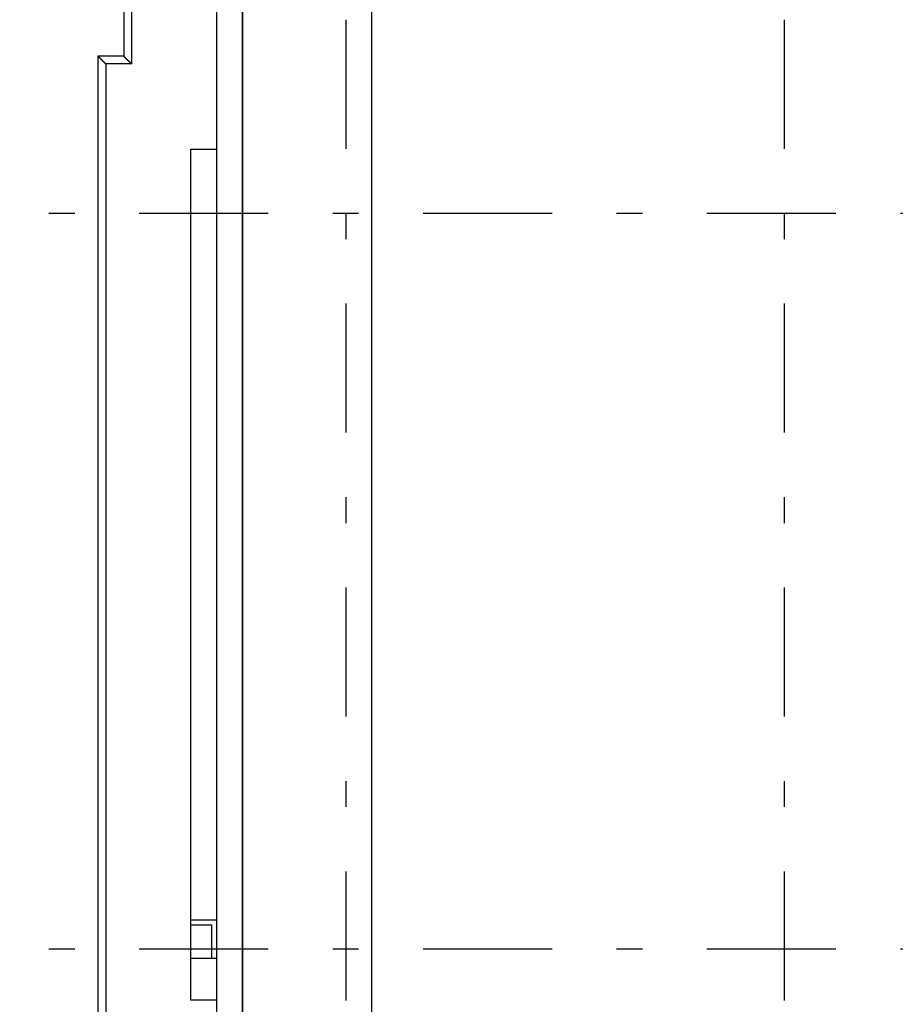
# Model space of a CAD drawing. Extents: x 2 to 87, y -108 to 11.
# Tile 11 of 210: x 9.26 to 12.66, y -85.92 to -82.11. Entities that reach past the tile are written whole.
import ezdxf

# ---------------------------------------------------------------- set-up
doc = ezdxf.new("R2010")
doc.units = 0
doc.header["$MEASUREMENT"] = 0
doc.linetypes.add('DASHDOT', pattern=[1, 0.5, -0.25, 0, -0.25])
for name, color, linetype in [('11', 7, 'CONTINUOUS'), ('2', 7, 'CONTINUOUS'), ('5', 7, 'CONTINUOUS')]:
    doc.layers.add(name, color=color, linetype=linetype)

msp = doc.modelspace()

# ---------------------------------------------------------------- linework, layer by layer
at = {"layer": '11', "color": 62, "linetype": 'Continuous'}
for p, q in [((10.0276, -82.609), (10.0276, -81.426)), ((9.6676, -81.786), (9.6676, -82.249)), ((9.6976, -81.756), (9.6976, -82.279)), ((9.6676, -82.249), (9.5676, -82.249)), ((9.5676, -82.249), (9.5676, -86.266)), ((9.6976, -82.279), (9.5976, -82.279)), ((9.5976, -82.279), (9.5976, -86.236)), ((9.9276, -82.609), (10.0276, -82.609)), ((9.9276, -85.906), (9.9276, -82.609)), ((10.0276, -85.906), (9.9276, -85.906)), ((10.0276, -87.089), (10.0276, -85.906))]:
    msp.add_line(p, q, dxfattribs=at)
for points in [[(9.5676, -82.249), (9.5676, -82.249), (9.5676, -82.249), (9.5676, -82.249), (9.5676, -82.249), (9.5676, -82.249), (9.5676, -82.249), (9.5676, -82.249), (9.5676, -82.249), (9.5676, -82.249), (9.5676, -82.249), (9.5676, -82.249), (9.5676, -82.249), (9.5676, -82.249), (9.5676, -82.249), (9.5676, -82.249), (9.5676, -82.249), (9.5676, -82.2491), (9.5676, -82.2491), (9.5676, -82.2491), (9.5676, -82.2491), (9.5676, -82.2491), (9.5676, -82.2491), (9.5676, -82.2491), (9.5676, -82.2491), (9.5677, -82.2491), (9.5677, -82.2491), (9.5677, -82.2491), (9.5677, -82.2491), (9.5677, -82.2491), (9.5677, -82.2491), (9.5677, -82.2492), (9.5677, -82.2492), (9.5677, -82.2492), (9.5677, -82.2492), (9.5678, -82.2492), (9.5678, -82.2492), (9.5678, -82.2492), (9.5678, -82.2492), (9.5678, -82.2492), (9.5678, -82.2493), (9.5678, -82.2493), (9.5678, -82.2493), (9.5679, -82.2493), (9.5679, -82.2493), (9.5679, -82.2493), (9.5679, -82.2493), (9.5679, -82.2494), (9.5679, -82.2494), (9.5679, -82.2494), (9.568, -82.2494), (9.568, -82.2494), (9.568, -82.2494), (9.568, -82.2495), (9.568, -82.2495), (9.568, -82.2495), (9.5681, -82.2495), (9.5681, -82.2495), (9.5681, -82.2495), (9.5681, -82.2496), (9.5681, -82.2496), (9.5682, -82.2496), (9.5682, -82.2496), (9.5682, -82.2496), (9.5682, -82.2497), (9.5682, -82.2497), (9.5683, -82.2497), (9.5683, -82.2497), (9.5683, -82.2497), (9.5683, -82.2498), (9.5683, -82.2498), (9.5684, -82.2498), (9.5684, -82.2498), (9.5684, -82.2499), (9.5684, -82.2499), (9.5685, -82.2499), (9.5685, -82.2499), (9.5685, -82.25), (9.5685, -82.25), (9.5686, -82.25), (9.5686, -82.25), (9.5686, -82.2501), (9.5686, -82.2501), (9.5687, -82.2501), (9.5687, -82.2501), (9.5687, -82.2502), (9.5687, -82.2502), (9.5688, -82.2502), (9.5688, -82.2502), (9.5688, -82.2503), (9.5689, -82.2503), (9.5689, -82.2503), (9.5689, -82.2504), (9.5689, -82.2504), (9.569, -82.2504), (9.569, -82.2504), (9.569, -82.2505), (9.5691, -82.2505), (9.5691, -82.2505), (9.5691, -82.2506), (9.5692, -82.2506)], [(9.5692, -82.2506), (9.5692, -82.2506), (9.5692, -82.2507), (9.5693, -82.2507), (9.5693, -82.2507), (9.5693, -82.2508), (9.5694, -82.2508), (9.5694, -82.2508), (9.5694, -82.2509), (9.5695, -82.2509), (9.5695, -82.2509), (9.5695, -82.251), (9.5696, -82.251), (9.5696, -82.251), (9.5696, -82.2511), (9.5697, -82.2511), (9.5697, -82.2511), (9.5697, -82.2512), (9.5698, -82.2512), (9.5698, -82.2513), (9.5699, -82.2513), (9.5699, -82.2513), (9.5699, -82.2514), (9.57, -82.2514), (9.57, -82.2514), (9.57, -82.2515), (9.5701, -82.2515), (9.5701, -82.2516), (9.5702, -82.2516), (9.5702, -82.2516), (9.5702, -82.2517), (9.5703, -82.2517), (9.5703, -82.2518), (9.5704, -82.2518), (9.5704, -82.2519), (9.5705, -82.2519), (9.5705, -82.2519), (9.5705, -82.252), (9.5706, -82.252), (9.5706, -82.2521), (9.5707, -82.2521), (9.5707, -82.2522), (9.5708, -82.2522), (9.5708, -82.2522), (9.5708, -82.2523), (9.5709, -82.2523), (9.5709, -82.2524), (9.571, -82.2524), (9.571, -82.2525), (9.5711, -82.2525), (9.5711, -82.2526), (9.5712, -82.2526), (9.5712, -82.2527), (9.5713, -82.2527), (9.5713, -82.2527), (9.5713, -82.2528), (9.5714, -82.2528), (9.5714, -82.2529), (9.5715, -82.2529), (9.5715, -82.253), (9.5716, -82.253), (9.5716, -82.2531), (9.5717, -82.2531), (9.5717, -82.2532), (9.5718, -82.2532), (9.5718, -82.2533), (9.5719, -82.2533), (9.5719, -82.2534), (9.572, -82.2534), (9.572, -82.2535), (9.5721, -82.2535), (9.5722, -82.2536), (9.5722, -82.2537), (9.5723, -82.2537), (9.5723, -82.2538), (9.5724, -82.2538), (9.5724, -82.2539), (9.5725, -82.2539), (9.5725, -82.254), (9.5726, -82.254), (9.5726, -82.2541), (9.5727, -82.2541), (9.5727, -82.2542), (9.5728, -82.2542), (9.5729, -82.2543), (9.5729, -82.2544), (9.573, -82.2544), (9.573, -82.2545), (9.5731, -82.2545), (9.5731, -82.2546), (9.5732, -82.2546), (9.5733, -82.2547), (9.5733, -82.2548), (9.5734, -82.2548), (9.5734, -82.2549), (9.5735, -82.2549), (9.5735, -82.255), (9.5736, -82.255), (9.5737, -82.2551), (9.5737, -82.2552), (9.5738, -82.2552)], [(9.5738, -82.2552), (9.5738, -82.2553), (9.5739, -82.2553), (9.574, -82.2554), (9.574, -82.2555), (9.5741, -82.2555), (9.5742, -82.2556), (9.5742, -82.2557), (9.5743, -82.2557), (9.5743, -82.2558), (9.5744, -82.2558), (9.5745, -82.2559), (9.5745, -82.256), (9.5746, -82.256), (9.5747, -82.2561), (9.5747, -82.2562), (9.5748, -82.2562), (9.5748, -82.2563), (9.5749, -82.2563), (9.575, -82.2564), (9.575, -82.2565), (9.5751, -82.2565), (9.5752, -82.2566), (9.5752, -82.2567), (9.5753, -82.2567), (9.5754, -82.2568), (9.5754, -82.2569), (9.5755, -82.2569), (9.5756, -82.257), (9.5756, -82.2571), (9.5757, -82.2571), (9.5758, -82.2572), (9.5758, -82.2573), (9.5759, -82.2573), (9.576, -82.2574), (9.576, -82.2575), (9.5761, -82.2575), (9.5762, -82.2576), (9.5762, -82.2577), (9.5763, -82.2578), (9.5764, -82.2578), (9.5764, -82.2579), (9.5765, -82.258), (9.5766, -82.258), (9.5767, -82.2581), (9.5767, -82.2582), (9.5768, -82.2582), (9.5769, -82.2583), (9.5769, -82.2584), (9.577, -82.2585), (9.5771, -82.2585), (9.5772, -82.2586), (9.5772, -82.2587), (9.5773, -82.2587), (9.5774, -82.2588), (9.5774, -82.2589), (9.5775, -82.259), (9.5776, -82.259), (9.5777, -82.2591), (9.5777, -82.2592), (9.5778, -82.2593), (9.5779, -82.2593), (9.578, -82.2594), (9.578, -82.2595), (9.5781, -82.2596), (9.5782, -82.2596), (9.5783, -82.2597), (9.5783, -82.2598), (9.5784, -82.2599), (9.5785, -82.2599), (9.5786, -82.26), (9.5786, -82.2601), (9.5787, -82.2602), (9.5788, -82.2602), (9.5789, -82.2603), (9.579, -82.2604), (9.579, -82.2605), (9.5791, -82.2606), (9.5792, -82.2606), (9.5793, -82.2607), (9.5793, -82.2608), (9.5794, -82.2609), (9.5795, -82.2609), (9.5796, -82.261), (9.5797, -82.2611), (9.5797, -82.2612), (9.5798, -82.2613), (9.5799, -82.2613), (9.58, -82.2614), (9.5801, -82.2615), (9.5801, -82.2616), (9.5802, -82.2617), (9.5803, -82.2617), (9.5804, -82.2618), (9.5805, -82.2619), (9.5805, -82.262), (9.5806, -82.2621), (9.5807, -82.2621), (9.5808, -82.2622), (9.5809, -82.2623), (9.5809, -82.2624)], [(9.5809, -82.2624), (9.581, -82.2625), (9.5811, -82.2626), (9.5812, -82.2626), (9.5813, -82.2627), (9.5814, -82.2628), (9.5814, -82.2629), (9.5815, -82.263), (9.5816, -82.263), (9.5817, -82.2631), (9.5818, -82.2632), (9.5819, -82.2633), (9.5819, -82.2634), (9.582, -82.2635), (9.5821, -82.2636), (9.5822, -82.2636), (9.5823, -82.2637), (9.5824, -82.2638), (9.5824, -82.2639), (9.5825, -82.264), (9.5826, -82.2641), (9.5827, -82.2641), (9.5828, -82.2642), (9.5829, -82.2643), (9.583, -82.2644), (9.583, -82.2645), (9.5831, -82.2646), (9.5832, -82.2647), (9.5833, -82.2647), (9.5834, -82.2648), (9.5835, -82.2649), (9.5836, -82.265), (9.5836, -82.2651), (9.5837, -82.2652), (9.5838, -82.2653), (9.5839, -82.2654), (9.584, -82.2654), (9.5841, -82.2655), (9.5842, -82.2656), (9.5843, -82.2657), (9.5843, -82.2658), (9.5844, -82.2659), (9.5845, -82.266), (9.5846, -82.2661), (9.5847, -82.2662), (9.5848, -82.2662), (9.5849, -82.2663), (9.585, -82.2664), (9.5851, -82.2665), (9.5851, -82.2666), (9.5852, -82.2667), (9.5853, -82.2668), (9.5854, -82.2669), (9.5855, -82.267), (9.5856, -82.267), (9.5857, -82.2671), (9.5858, -82.2672), (9.5859, -82.2673), (9.586, -82.2674), (9.5861, -82.2675), (9.5861, -82.2676), (9.5862, -82.2677), (9.5863, -82.2678), (9.5864, -82.2679), (9.5865, -82.268), (9.5866, -82.268), (9.5867, -82.2681), (9.5868, -82.2682), (9.5869, -82.2683), (9.587, -82.2684), (9.5871, -82.2685), (9.5872, -82.2686), (9.5873, -82.2687), (9.5873, -82.2688), (9.5874, -82.2689), (9.5875, -82.269), (9.5876, -82.2691), (9.5877, -82.2692), (9.5878, -82.2692), (9.5879, -82.2693), (9.588, -82.2694), (9.5881, -82.2695), (9.5882, -82.2696), (9.5883, -82.2697), (9.5884, -82.2698), (9.5885, -82.2699), (9.5886, -82.27), (9.5886, -82.2701), (9.5887, -82.2702), (9.5888, -82.2703), (9.5889, -82.2704), (9.589, -82.2705), (9.5891, -82.2706), (9.5892, -82.2707), (9.5893, -82.2707), (9.5894, -82.2708), (9.5895, -82.2709), (9.5896, -82.271), (9.5897, -82.2711), (9.5898, -82.2712), (9.5899, -82.2713)], [(9.5899, -82.2713), (9.59, -82.2714), (9.5901, -82.2715), (9.5902, -82.2716), (9.5902, -82.2717), (9.5903, -82.2718), (9.5904, -82.2719), (9.5905, -82.272), (9.5906, -82.2721), (9.5907, -82.2722), (9.5908, -82.2723), (9.5909, -82.2724), (9.591, -82.2725), (9.5911, -82.2726), (9.5912, -82.2727), (9.5913, -82.2728), (9.5914, -82.2728), (9.5915, -82.2729), (9.5916, -82.273), (9.5917, -82.2731), (9.5918, -82.2732), (9.5919, -82.2733), (9.592, -82.2734), (9.5921, -82.2735), (9.5922, -82.2736), (9.5923, -82.2737), (9.5923, -82.2738), (9.5924, -82.2739), (9.5925, -82.274), (9.5926, -82.2741), (9.5927, -82.2742), (9.5928, -82.2743), (9.5929, -82.2744), (9.593, -82.2745), (9.5931, -82.2746), (9.5932, -82.2747), (9.5933, -82.2748), (9.5934, -82.2749), (9.5935, -82.275), (9.5936, -82.2751), (9.5937, -82.2752), (9.5938, -82.2753), (9.5939, -82.2754), (9.594, -82.2755), (9.5941, -82.2756), (9.5942, -82.2757), (9.5943, -82.2758), (9.5944, -82.2759), (9.5945, -82.276), (9.5946, -82.2761), (9.5947, -82.2762), (9.5948, -82.2763), (9.5949, -82.2764), (9.595, -82.2764), (9.5951, -82.2765), (9.5952, -82.2766), (9.5953, -82.2767), (9.5954, -82.2768), (9.5955, -82.2769), (9.5956, -82.277), (9.5957, -82.2771), (9.5958, -82.2772), (9.5959, -82.2773), (9.596, -82.2774), (9.5961, -82.2775), (9.5962, -82.2776), (9.5963, -82.2777), (9.5964, -82.2778), (9.5965, -82.2779), (9.5966, -82.278), (9.5967, -82.2781), (9.5968, -82.2782), (9.5969, -82.2783), (9.597, -82.2784), (9.5971, -82.2785), (9.5972, -82.2786), (9.5973, -82.2787), (9.5974, -82.2788), (9.5975, -82.2789), (9.5976, -82.279)], [(9.6676, -82.249), (9.6676, -82.249), (9.6676, -82.249), (9.6676, -82.249), (9.6676, -82.249), (9.6676, -82.249), (9.6676, -82.249), (9.6676, -82.249), (9.6676, -82.249), (9.6676, -82.249), (9.6676, -82.249), (9.6676, -82.249), (9.6676, -82.249), (9.6676, -82.249), (9.6676, -82.249), (9.6676, -82.249), (9.6676, -82.249), (9.6676, -82.249), (9.6676, -82.2491), (9.6676, -82.2491), (9.6676, -82.2491), (9.6676, -82.2491), (9.6676, -82.2491), (9.6676, -82.2491), (9.6676, -82.2491), (9.6677, -82.2491), (9.6677, -82.2491), (9.6677, -82.2491), (9.6677, -82.2491), (9.6677, -82.2491), (9.6677, -82.2491), (9.6677, -82.2492), (9.6677, -82.2492), (9.6677, -82.2492), (9.6677, -82.2492), (9.6678, -82.2492), (9.6678, -82.2492), (9.6678, -82.2492), (9.6678, -82.2492), (9.6678, -82.2492), (9.6678, -82.2493), (9.6678, -82.2493), (9.6678, -82.2493), (9.6679, -82.2493), (9.6679, -82.2493), (9.6679, -82.2493), (9.6679, -82.2493), (9.6679, -82.2494), (9.6679, -82.2494), (9.6679, -82.2494), (9.668, -82.2494), (9.668, -82.2494), (9.668, -82.2494), (9.668, -82.2495), (9.668, -82.2495), (9.668, -82.2495), (9.6681, -82.2495), (9.6681, -82.2495), (9.6681, -82.2495), (9.6681, -82.2496), (9.6681, -82.2496), (9.6682, -82.2496), (9.6682, -82.2496), (9.6682, -82.2496), (9.6682, -82.2497), (9.6682, -82.2497), (9.6683, -82.2497), (9.6683, -82.2497), (9.6683, -82.2497), (9.6683, -82.2498), (9.6683, -82.2498), (9.6684, -82.2498), (9.6684, -82.2498), (9.6684, -82.2499), (9.6684, -82.2499), (9.6685, -82.2499), (9.6685, -82.2499), (9.6685, -82.25), (9.6685, -82.25), (9.6686, -82.25), (9.6686, -82.25), (9.6686, -82.2501), (9.6686, -82.2501), (9.6687, -82.2501), (9.6687, -82.2501), (9.6687, -82.2502), (9.6687, -82.2502), (9.6688, -82.2502), (9.6688, -82.2502), (9.6688, -82.2503), (9.6689, -82.2503), (9.6689, -82.2503), (9.6689, -82.2504), (9.6689, -82.2504), (9.669, -82.2504), (9.669, -82.2504), (9.669, -82.2505), (9.6691, -82.2505), (9.6691, -82.2505), (9.6691, -82.2506), (9.6692, -82.2506)], [(9.6692, -82.2506), (9.6692, -82.2506), (9.6692, -82.2507), (9.6693, -82.2507), (9.6693, -82.2507), (9.6693, -82.2508), (9.6694, -82.2508), (9.6694, -82.2508), (9.6694, -82.2509), (9.6695, -82.2509), (9.6695, -82.2509), (9.6695, -82.251), (9.6696, -82.251), (9.6696, -82.251), (9.6696, -82.2511), (9.6697, -82.2511), (9.6697, -82.2512), (9.6697, -82.2512), (9.6698, -82.2512), (9.6698, -82.2513), (9.6698, -82.2513), (9.6699, -82.2513), (9.6699, -82.2514), (9.67, -82.2514), (9.67, -82.2515), (9.67, -82.2515), (9.6701, -82.2515), (9.6701, -82.2516), (9.6702, -82.2516), (9.6702, -82.2517), (9.6702, -82.2517), (9.6703, -82.2517), (9.6703, -82.2518), (9.6704, -82.2518), (9.6704, -82.2519), (9.6704, -82.2519), (9.6705, -82.2519), (9.6705, -82.252), (9.6706, -82.252), (9.6706, -82.2521), (9.6707, -82.2521), (9.6707, -82.2522), (9.6708, -82.2522), (9.6708, -82.2522), (9.6708, -82.2523), (9.6709, -82.2523), (9.6709, -82.2524), (9.671, -82.2524), (9.671, -82.2525), (9.6711, -82.2525), (9.6711, -82.2526), (9.6712, -82.2526), (9.6712, -82.2527), (9.6713, -82.2527), (9.6713, -82.2527), (9.6713, -82.2528), (9.6714, -82.2528), (9.6714, -82.2529), (9.6715, -82.2529), (9.6715, -82.253), (9.6716, -82.253), (9.6716, -82.2531), (9.6717, -82.2531), (9.6717, -82.2532), (9.6718, -82.2532), (9.6718, -82.2533), (9.6719, -82.2533), (9.6719, -82.2534), (9.672, -82.2534), (9.672, -82.2535), (9.6721, -82.2535), (9.6722, -82.2536), (9.6722, -82.2536), (9.6723, -82.2537), (9.6723, -82.2538), (9.6724, -82.2538), (9.6724, -82.2539), (9.6725, -82.2539), (9.6725, -82.254), (9.6726, -82.254), (9.6726, -82.2541), (9.6727, -82.2541), (9.6727, -82.2542), (9.6728, -82.2542), (9.6729, -82.2543), (9.6729, -82.2544), (9.673, -82.2544), (9.673, -82.2545), (9.6731, -82.2545), (9.6731, -82.2546), (9.6732, -82.2546), (9.6733, -82.2547), (9.6733, -82.2548), (9.6734, -82.2548), (9.6734, -82.2549), (9.6735, -82.2549), (9.6735, -82.255), (9.6736, -82.2551), (9.6737, -82.2551), (9.6737, -82.2552), (9.6738, -82.2552)], [(9.6738, -82.2552), (9.6738, -82.2553), (9.6739, -82.2554), (9.674, -82.2554), (9.674, -82.2555), (9.6741, -82.2555), (9.6741, -82.2556), (9.6742, -82.2557), (9.6743, -82.2557), (9.6743, -82.2558), (9.6744, -82.2558), (9.6745, -82.2559), (9.6745, -82.256), (9.6746, -82.256), (9.6746, -82.2561), (9.6747, -82.2562), (9.6748, -82.2562), (9.6748, -82.2563), (9.6749, -82.2564), (9.675, -82.2564), (9.675, -82.2565), (9.6751, -82.2565), (9.6752, -82.2566), (9.6752, -82.2567), (9.6753, -82.2567), (9.6754, -82.2568), (9.6754, -82.2569), (9.6755, -82.2569), (9.6756, -82.257), (9.6756, -82.2571), (9.6757, -82.2571), (9.6758, -82.2572), (9.6758, -82.2573), (9.6759, -82.2573), (9.676, -82.2574), (9.676, -82.2575), (9.6761, -82.2575), (9.6762, -82.2576), (9.6762, -82.2577), (9.6763, -82.2578), (9.6764, -82.2578), (9.6764, -82.2579), (9.6765, -82.258), (9.6766, -82.258), (9.6767, -82.2581), (9.6767, -82.2582), (9.6768, -82.2582), (9.6769, -82.2583), (9.6769, -82.2584), (9.677, -82.2585), (9.6771, -82.2585), (9.6772, -82.2586), (9.6772, -82.2587), (9.6773, -82.2587), (9.6774, -82.2588), (9.6774, -82.2589), (9.6775, -82.259), (9.6776, -82.259), (9.6777, -82.2591), (9.6777, -82.2592), (9.6778, -82.2593), (9.6779, -82.2593), (9.678, -82.2594), (9.678, -82.2595), (9.6781, -82.2596), (9.6782, -82.2596), (9.6783, -82.2597), (9.6783, -82.2598), (9.6784, -82.2599), (9.6785, -82.2599), (9.6786, -82.26), (9.6786, -82.2601), (9.6787, -82.2602), (9.6788, -82.2602), (9.6789, -82.2603), (9.679, -82.2604), (9.679, -82.2605), (9.6791, -82.2606), (9.6792, -82.2606), (9.6793, -82.2607), (9.6793, -82.2608), (9.6794, -82.2609), (9.6795, -82.2609), (9.6796, -82.261), (9.6797, -82.2611), (9.6797, -82.2612), (9.6798, -82.2613), (9.6799, -82.2613), (9.68, -82.2614), (9.6801, -82.2615), (9.6801, -82.2616), (9.6802, -82.2617), (9.6803, -82.2617), (9.6804, -82.2618), (9.6805, -82.2619), (9.6805, -82.262), (9.6806, -82.2621), (9.6807, -82.2621), (9.6808, -82.2622), (9.6809, -82.2623), (9.6809, -82.2624)], [(9.6809, -82.2624), (9.681, -82.2625), (9.6811, -82.2626), (9.6812, -82.2626), (9.6813, -82.2627), (9.6814, -82.2628), (9.6814, -82.2629), (9.6815, -82.263), (9.6816, -82.2631), (9.6817, -82.2631), (9.6818, -82.2632), (9.6819, -82.2633), (9.6819, -82.2634), (9.682, -82.2635), (9.6821, -82.2636), (9.6822, -82.2636), (9.6823, -82.2637), (9.6824, -82.2638), (9.6824, -82.2639), (9.6825, -82.264), (9.6826, -82.2641), (9.6827, -82.2641), (9.6828, -82.2642), (9.6829, -82.2643), (9.683, -82.2644), (9.683, -82.2645), (9.6831, -82.2646), (9.6832, -82.2647), (9.6833, -82.2647), (9.6834, -82.2648), (9.6835, -82.2649), (9.6836, -82.265), (9.6836, -82.2651), (9.6837, -82.2652), (9.6838, -82.2653), (9.6839, -82.2654), (9.684, -82.2654), (9.6841, -82.2655), (9.6842, -82.2656), (9.6843, -82.2657), (9.6844, -82.2658), (9.6844, -82.2659), (9.6845, -82.266), (9.6846, -82.2661), (9.6847, -82.2661), (9.6848, -82.2662), (9.6849, -82.2663), (9.685, -82.2664), (9.6851, -82.2665), (9.6852, -82.2666), (9.6852, -82.2667), (9.6853, -82.2668), (9.6854, -82.2669), (9.6855, -82.267), (9.6856, -82.267), (9.6857, -82.2671), (9.6858, -82.2672), (9.6859, -82.2673), (9.686, -82.2674), (9.6861, -82.2675), (9.6861, -82.2676), (9.6862, -82.2677), (9.6863, -82.2678), (9.6864, -82.2679), (9.6865, -82.268), (9.6866, -82.2681), (9.6867, -82.2681), (9.6868, -82.2682), (9.6869, -82.2683), (9.687, -82.2684), (9.6871, -82.2685), (9.6872, -82.2686), (9.6872, -82.2687), (9.6873, -82.2688), (9.6874, -82.2689), (9.6875, -82.269), (9.6876, -82.2691), (9.6877, -82.2692), (9.6878, -82.2693), (9.6879, -82.2693), (9.688, -82.2694), (9.6881, -82.2695), (9.6882, -82.2696), (9.6883, -82.2697), (9.6884, -82.2698), (9.6885, -82.2699), (9.6885, -82.27), (9.6886, -82.2701), (9.6887, -82.2702), (9.6888, -82.2703), (9.6889, -82.2704), (9.689, -82.2705), (9.6891, -82.2706), (9.6892, -82.2707), (9.6893, -82.2708), (9.6894, -82.2708), (9.6895, -82.2709), (9.6896, -82.271), (9.6897, -82.2711), (9.6898, -82.2712), (9.6899, -82.2713)], [(9.6899, -82.2713), (9.69, -82.2714), (9.6901, -82.2715), (9.6902, -82.2716), (9.6903, -82.2717), (9.6903, -82.2718), (9.6904, -82.2719), (9.6905, -82.272), (9.6906, -82.2721), (9.6907, -82.2722), (9.6908, -82.2723), (9.6909, -82.2724), (9.691, -82.2725), (9.6911, -82.2726), (9.6912, -82.2726), (9.6913, -82.2727), (9.6914, -82.2728), (9.6915, -82.2729), (9.6916, -82.273), (9.6917, -82.2731), (9.6918, -82.2732), (9.6919, -82.2733), (9.692, -82.2734), (9.6921, -82.2735), (9.6922, -82.2736), (9.6923, -82.2737), (9.6924, -82.2738), (9.6925, -82.2739), (9.6926, -82.274), (9.6927, -82.2741), (9.6928, -82.2742), (9.6929, -82.2743), (9.693, -82.2744), (9.693, -82.2745), (9.6931, -82.2746), (9.6932, -82.2747), (9.6933, -82.2748), (9.6934, -82.2749), (9.6935, -82.275), (9.6936, -82.2751), (9.6937, -82.2751), (9.6938, -82.2752), (9.6939, -82.2753), (9.694, -82.2754), (9.6941, -82.2755), (9.6942, -82.2756), (9.6943, -82.2757), (9.6944, -82.2758), (9.6945, -82.2759), (9.6946, -82.276), (9.6947, -82.2761), (9.6948, -82.2762), (9.6949, -82.2763), (9.695, -82.2764), (9.6951, -82.2765), (9.6952, -82.2766), (9.6953, -82.2767), (9.6954, -82.2768), (9.6955, -82.2769), (9.6956, -82.277), (9.6957, -82.2771), (9.6958, -82.2772), (9.6959, -82.2773), (9.696, -82.2774), (9.6961, -82.2775), (9.6962, -82.2776), (9.6963, -82.2777), (9.6964, -82.2778), (9.6965, -82.2779), (9.6966, -82.278), (9.6967, -82.2781), (9.6968, -82.2782), (9.6969, -82.2783), (9.697, -82.2784), (9.6971, -82.2785), (9.6972, -82.2786), (9.6973, -82.2787), (9.6974, -82.2788), (9.6975, -82.2789), (9.6976, -82.279)]]:
    msp.add_lwpolyline(points, dxfattribs=at)
at = {"layer": '2', "color": 62, "linetype": 'Continuous'}
for p, q in [((10.1276, -93.3256), (10.1276, -75.6266)), ((10.1276, -75.6266), (10.1276, -93.3256)), ((10.6276, -79.9613), (10.6276, -92.7978)), ((10.0276, -85.906), (10.0276, -82.609)), ((9.9276, -85.5944), (10.0276, -85.5944)), ((9.9276, -85.6144), (10.0076, -85.6144)), ((10.0076, -85.6144), (10.0076, -85.7444)), ((10.0276, -85.7444), (9.9276, -85.7444))]:
    msp.add_line(p, q, dxfattribs=at)
at = {"layer": '5', "color": 7, "linetype": 'DASHDOT'}
for p, q in [((10.5276, -7.3075), (10.5276, -96.5075)), ((12.2276, -7.3075), (12.2276, -96.5075)), ((7.5276, -82.8575), (52.6276, -82.8575)), ((7.5276, -85.7075), (52.6276, -85.7075))]:
    msp.add_line(p, q, dxfattribs=at)

doc.saveas('drawing.dxf')
